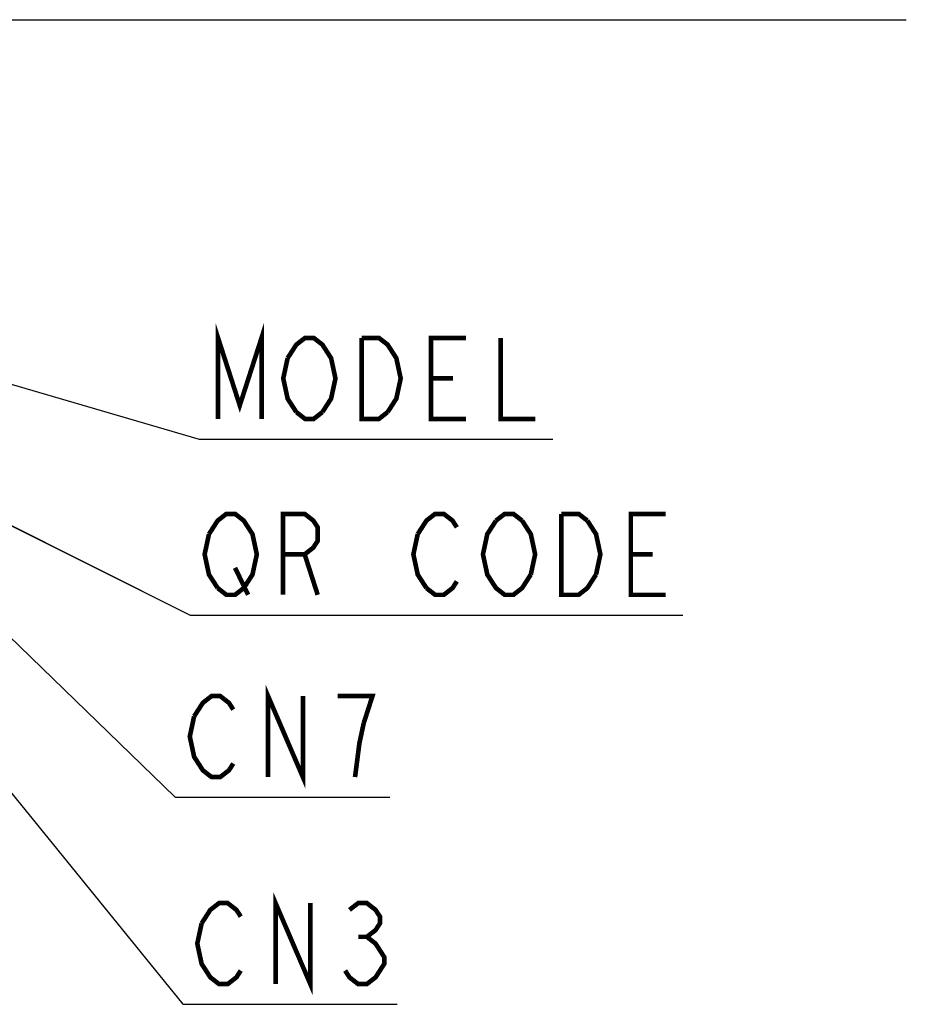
# Model space of a CAD drawing. Extents: x 0 to 1680, y 0 to 1188.
# Tile 26 of 53: x 911 to 1064, y 815 to 986. Entities that reach past the tile are written whole.
import ezdxf

# ---------------------------------------------------------------- set-up
doc = ezdxf.new("R2010")
doc.units = 0
doc.header["$LTSCALE"] = 92.4
doc.layers.add('ALL_NOTE', color=7, linetype='CONTINUOUS')

msp = doc.modelspace()

# ---------------------------------------------------------------- linework, layer by layer
at = {"layer": 'ALL_NOTE', "color": 2, "linetype": 'CONTINUOUS'}
for p, q in [((907.696, 985.646), (1064.216, 985.646)), ((851.773, 939.422), (941.861, 913.106)), ((850.457, 927.422), (940.294, 882.675)), ((853.116, 926.331), (940.294, 882.675)), ((941.861, 913.106), (942.861, 913.106)), ((942.861, 913.106), (1003.061, 913.106)), ((878.516, 908.533), (937.727, 851.159)), ((879.572, 888.529), (939.022, 815.352)), ((940.294, 882.675), (941.294, 882.675)), ((940.294, 882.675), (941.294, 882.675)), ((941.294, 882.675), (1025.574, 882.675)), ((941.294, 882.675), (1025.574, 882.675)), ((937.727, 851.159), (938.727, 851.159)), ((938.727, 851.159), (974.847, 851.159)), ((939.022, 815.352), (940.022, 815.352)), ((940.022, 815.352), (976.142, 815.352))]:
    msp.add_line(p, q, dxfattribs=at)
at = {"layer": 'ALL_NOTE', "color": 2, "linetype": 'CONTINUOUS', "const_width": 0.8}
for points in [[(945.119, 916.606), (945.119, 930.606), (948.881, 918.94), (952.644, 930.606), (952.644, 916.606)], [(957.159, 927.106), (958.664, 929.44), (960.169, 930.606), (961.674, 930.606), (963.179, 929.44), (963.931, 928.273), (964.684, 927.106), (965.436, 923.606), (964.684, 920.106), (963.179, 917.773)], [(969.951, 930.606), (972.961, 930.606), (974.466, 929.44), (975.219, 928.273), (975.971, 927.106), (976.724, 923.606), (975.971, 920.106), (974.466, 917.773)], [(974.466, 917.773), (972.961, 916.606), (969.951, 916.606), (969.951, 930.606)], [(988.011, 916.606), (981.991, 916.606), (981.991, 930.606), (988.011, 930.606)], [(994.031, 930.606), (994.031, 916.606), (1000.051, 916.606)], [(958.664, 917.773), (957.159, 920.106), (956.406, 923.606), (957.159, 927.106)], [(981.991, 923.606), (985.754, 923.606)], [(963.179, 917.773), (961.674, 916.606), (960.169, 916.606), (958.664, 917.773)], [(943.552, 896.675), (945.057, 899.008), (946.562, 900.175), (948.067, 900.175), (949.572, 899.008), (950.324, 897.842), (951.077, 896.675), (951.83, 893.175), (951.077, 889.675), (949.572, 887.342)], [(956.345, 886.175), (956.345, 900.175), (960.107, 900.175), (961.612, 899.008), (962.364, 897.842), (962.364, 895.508), (961.612, 894.342), (960.107, 893.175), (956.345, 893.175)], [(979.672, 896.675), (981.177, 899.008), (982.682, 900.175), (984.187, 900.175), (985.692, 899.008), (986.444, 897.842)], [(999.237, 889.675), (997.732, 887.342), (996.227, 886.175), (994.722, 886.175), (993.217, 887.342), (992.465, 888.508), (991.712, 889.675), (990.959, 893.175), (991.712, 896.675), (993.217, 899.008)], [(993.217, 899.008), (994.722, 900.175), (996.227, 900.175), (997.732, 899.008)], [(997.732, 899.008), (999.237, 896.675), (999.989, 893.175), (999.237, 889.675)], [(1004.504, 900.175), (1007.514, 900.175), (1009.019, 899.008)], [(1010.525, 889.675), (1009.019, 887.342), (1007.514, 886.175), (1004.504, 886.175), (1004.504, 900.175)], [(1009.019, 899.008), (1010.525, 896.675), (1011.277, 893.175), (1010.525, 889.675)], [(1022.564, 886.175), (1016.544, 886.175), (1016.544, 900.175), (1022.564, 900.175)], [(945.057, 887.342), (943.552, 889.675), (942.8, 893.175), (943.552, 896.675)], [(981.177, 887.342), (979.672, 889.675), (978.92, 893.175), (979.672, 896.675)], [(960.107, 893.175), (962.364, 886.175)], [(1016.544, 893.175), (1020.307, 893.175)], [(948.067, 890.842), (950.324, 886.175)], [(949.572, 887.342), (948.067, 886.175), (946.562, 886.175), (945.057, 887.342)], [(986.444, 888.508), (985.692, 887.342), (984.187, 886.175), (982.682, 886.175), (981.177, 887.342)], [(953.777, 854.659), (953.777, 868.659), (959.797, 854.659), (959.797, 868.659)], [(940.984, 865.159), (942.489, 867.493), (943.994, 868.659), (945.499, 868.659), (947.004, 867.493), (947.757, 866.326)], [(970.332, 863.993), (971.837, 868.659), (965.817, 868.659)], [(947.757, 856.993), (947.004, 855.826), (945.499, 854.659), (943.994, 854.659), (942.489, 855.826), (941.737, 856.993), (940.984, 858.159), (940.232, 861.659), (940.984, 865.159)], [(968.827, 854.659), (969.579, 860.493), (970.332, 863.993)], [(955.072, 818.852), (955.072, 832.852), (961.092, 818.852), (961.092, 832.852)], [(942.279, 829.352), (943.784, 831.685), (945.289, 832.852), (946.794, 832.852), (948.299, 831.685), (949.052, 830.519)], [(967.864, 831.685), (969.369, 832.852), (970.874, 832.852), (972.379, 831.685), (973.132, 830.519), (973.132, 829.352), (972.379, 828.185), (970.874, 827.019), (972.379, 825.852), (973.132, 824.685), (973.884, 823.519), (973.884, 822.352), (973.132, 821.185), (972.379, 820.019), (970.874, 818.852), (969.369, 818.852), (967.864, 820.019), (967.112, 821.185)], [(949.052, 821.185), (948.299, 820.019), (946.794, 818.852), (945.289, 818.852), (943.784, 820.019), (943.032, 821.185), (942.279, 822.352), (941.527, 825.852), (942.279, 829.352)], [(969.369, 827.019), (970.874, 827.019)]]:
    msp.add_lwpolyline(points, dxfattribs=at)

doc.saveas('drawing.dxf')
